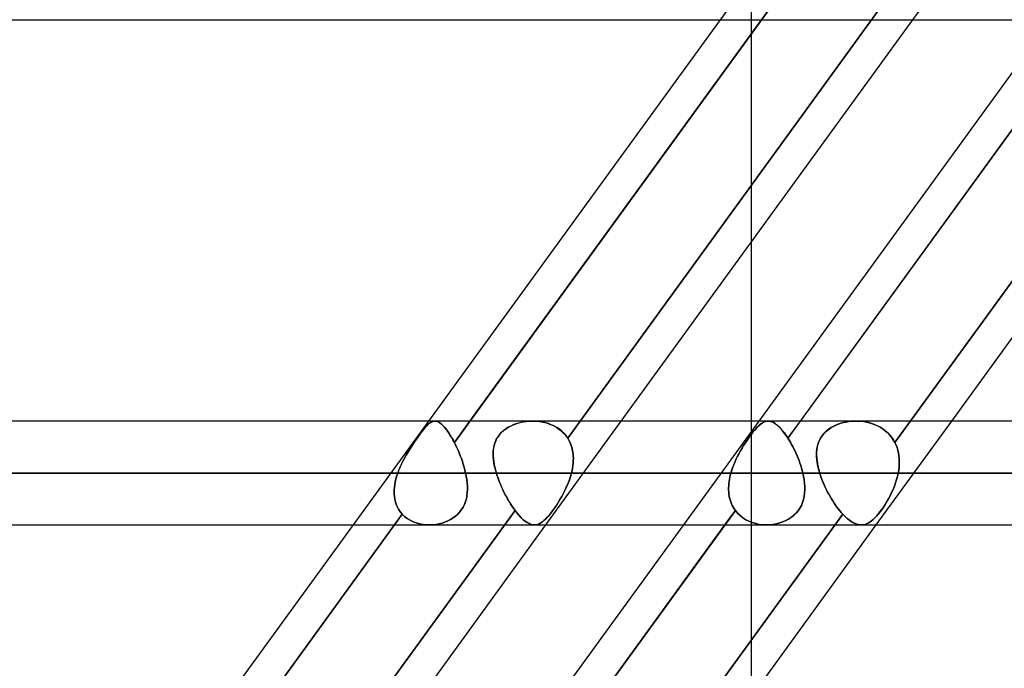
# Model space of a CAD drawing. Header units: millimetres. Extents: x -288 to 288, y -100 to 123.
# Tile 46 of 75: x 55 to 77, y 27 to 41. Entities that reach past the tile are written whole.
import ezdxf

# ---------------------------------------------------------------- set-up
doc = ezdxf.new("R2010")
doc.units = ezdxf.units.MM
doc.layers.add('MAIN-1', color=7, linetype='Continuous')
doc.layers.add('MAIN-2', color=7, linetype='Continuous')

msp = doc.modelspace()

# ---------------------------------------------------------------- linework, layer by layer
at = {"layer": 'MAIN-1'}
for p, q in [((-163.11, 41.175), (163.11, 41.175)), ((64.166, 32.435), (70.515, 41.175)), ((65.063, 32.435), (71.412, 41.175)), ((68.356, 32.435), (74.705, 41.175)), ((71.358, 32.435), (77.706, 41.175)), ((72.254, 32.435), (78.603, 41.175)), ((75.548, 32.435), (81.896, 41.175)), ((71.19, 32.435), (71.19, 36.336)), ((171.054, 32.435), (-171.054, 32.435)), ((171.99, 31.305), (-171.99, 31.305)), ((-170.929, 30.175), (170.929, 30.175)), ((56.365, 21.695), (62.525, 30.175)), ((57.073, 21.435), (63.421, 30.175)), ((60.366, 21.435), (66.715, 30.175)), ((63.556, 21.695), (69.716, 30.175)), ((64.264, 21.435), (70.613, 30.175)), ((67.557, 21.435), (73.906, 30.175))]:
    msp.add_line(p, q, dxfattribs=at)
at = {"layer": 'MAIN-2'}
for p, q in [((70.515, 41.175), (72.157, 43.435)), ((71.19, 36.336), (71.19, 43.435)), ((74.705, 41.175), (76.347, 43.435)), ((71.588, 41.417), (64.724, 31.968)), ((67.19, 32.064), (74.038, 41.491)), ((74.038, 41.491), (67.19, 32.064)), ((71.412, 41.175), (71.588, 41.417)), ((78.832, 41.491), (71.984, 32.064)), ((74.312, 31.968), (81.176, 41.417)), ((81.176, 41.417), (74.312, 31.968)), ((64.3, 32.435), (-64.3, 32.435)), ((62.525, 30.175), (64.166, 32.435)), ((64.136, 32.346), (64.159, 32.368)), ((64.167, 32.375), (64.141, 32.352)), ((64.159, 32.368), (64.181, 32.387)), ((64.191, 32.394), (64.167, 32.375)), ((64.181, 32.387), (64.203, 32.402)), ((64.215, 32.41), (64.191, 32.394)), ((64.203, 32.402), (64.224, 32.415)), ((64.238, 32.422), (64.215, 32.41)), ((64.224, 32.415), (64.245, 32.424)), ((64.262, 32.43), (64.238, 32.422)), ((64.245, 32.424), (64.267, 32.431)), ((64.286, 32.434), (64.262, 32.43)), ((64.267, 32.431), (64.288, 32.434)), ((64.31, 32.435), (64.286, 32.434)), ((64.288, 32.434), (64.31, 32.435)), ((64.336, 32.431), (64.31, 32.435)), ((64.31, 32.435), (64.334, 32.431)), ((64.334, 32.431), (64.358, 32.424)), ((64.362, 32.422), (64.336, 32.431)), ((64.358, 32.424), (64.383, 32.412)), ((64.388, 32.409), (64.362, 32.422)), ((64.383, 32.412), (64.409, 32.397)), ((64.416, 32.392), (64.388, 32.409)), ((64.409, 32.397), (64.435, 32.377)), ((64.444, 32.369), (64.416, 32.392)), ((64.435, 32.377), (64.461, 32.354)), ((64.473, 32.342), (64.444, 32.369)), ((64.724, 31.968), (65.063, 32.435)), ((66.061, 32.375), (66.004, 32.354)), ((66.022, 32.361), (66.086, 32.383)), ((66.12, 32.393), (66.061, 32.375)), ((66.086, 32.383), (66.152, 32.402)), ((66.18, 32.408), (66.12, 32.393)), ((66.152, 32.402), (66.219, 32.416)), ((66.24, 32.42), (66.18, 32.408)), ((66.219, 32.416), (66.288, 32.427)), ((66.302, 32.428), (66.24, 32.42)), ((66.288, 32.427), (66.358, 32.433)), ((66.365, 32.433), (66.302, 32.428)), ((66.358, 32.433), (66.429, 32.435)), ((66.428, 32.435), (66.365, 32.433)), ((66.497, 32.433), (66.428, 32.435)), ((66.429, 32.435), (66.504, 32.432)), ((66.567, 32.426), (66.497, 32.433)), ((66.504, 32.432), (66.579, 32.425)), ((66.635, 32.416), (66.567, 32.426)), ((66.579, 32.425), (66.653, 32.412)), ((66.703, 32.401), (66.635, 32.416)), ((66.653, 32.412), (66.726, 32.394)), ((66.769, 32.381), (66.703, 32.401)), ((66.715, 30.175), (68.356, 32.435)), ((66.726, 32.394), (66.796, 32.371)), ((66.833, 32.357), (66.769, 32.381)), ((66.796, 32.371), (66.865, 32.343)), ((69.716, 30.175), (71.358, 32.435)), ((71.19, 26.436), (71.19, 32.435)), ((71.395, 32.375), (71.368, 32.354)), ((71.376, 32.361), (71.406, 32.383)), ((71.421, 32.393), (71.395, 32.375)), ((71.406, 32.383), (71.435, 32.402)), ((71.447, 32.408), (71.421, 32.393)), ((71.435, 32.402), (71.463, 32.416)), ((71.472, 32.42), (71.447, 32.408)), ((71.463, 32.416), (71.492, 32.427)), ((71.498, 32.428), (71.472, 32.42)), ((71.492, 32.427), (71.521, 32.433)), ((71.524, 32.433), (71.498, 32.428)), ((71.521, 32.433), (71.551, 32.435)), ((71.551, 32.435), (71.524, 32.433)), ((71.58, 32.433), (71.551, 32.435)), ((71.551, 32.435), (71.583, 32.432)), ((71.61, 32.426), (71.58, 32.433)), ((71.583, 32.432), (71.615, 32.425)), ((71.641, 32.416), (71.61, 32.426)), ((71.615, 32.425), (71.649, 32.412)), ((71.672, 32.401), (71.641, 32.416)), ((71.649, 32.412), (71.683, 32.394)), ((71.704, 32.381), (71.672, 32.401)), ((71.683, 32.394), (71.718, 32.371)), ((71.737, 32.357), (71.704, 32.381)), ((71.718, 32.371), (71.754, 32.343)), ((71.984, 32.064), (72.254, 32.435)), ((73.028, 32.346), (73.082, 32.368)), ((73.101, 32.375), (73.041, 32.352)), ((73.082, 32.368), (73.137, 32.387)), ((73.163, 32.394), (73.101, 32.375)), ((73.137, 32.387), (73.194, 32.402)), ((73.226, 32.41), (73.163, 32.394)), ((73.194, 32.402), (73.251, 32.415)), ((73.291, 32.422), (73.226, 32.41)), ((73.251, 32.415), (73.311, 32.424)), ((73.358, 32.43), (73.291, 32.422)), ((73.311, 32.424), (73.371, 32.431)), ((73.426, 32.434), (73.358, 32.43)), ((73.371, 32.431), (73.432, 32.434)), ((73.494, 32.435), (73.426, 32.434)), ((73.432, 32.434), (73.494, 32.435)), ((73.494, 32.435), (73.561, 32.431)), ((73.566, 32.431), (73.494, 32.435)), ((73.561, 32.431), (73.628, 32.424)), ((73.637, 32.422), (73.566, 32.431)), ((73.628, 32.424), (73.694, 32.412)), ((73.708, 32.409), (73.637, 32.422)), ((73.694, 32.412), (73.76, 32.397)), ((73.778, 32.392), (73.708, 32.409)), ((73.76, 32.397), (73.823, 32.377)), ((73.846, 32.369), (73.778, 32.392)), ((73.823, 32.377), (73.886, 32.354)), ((73.912, 32.342), (73.846, 32.369)), ((73.906, 30.175), (75.548, 32.435)), ((63.945, 32.11), (63.975, 32.152)), ((63.995, 32.179), (63.962, 32.134)), ((63.975, 32.152), (64.005, 32.192)), ((64.027, 32.221), (63.995, 32.179)), ((64.005, 32.192), (64.033, 32.228)), ((64.058, 32.259), (64.027, 32.221)), ((64.033, 32.228), (64.061, 32.262)), ((64.087, 32.294), (64.058, 32.259)), ((64.061, 32.262), (64.087, 32.293)), ((64.115, 32.325), (64.087, 32.294)), ((64.087, 32.293), (64.112, 32.321)), ((64.112, 32.321), (64.136, 32.346)), ((64.141, 32.352), (64.115, 32.325)), ((64.461, 32.354), (64.489, 32.326)), ((64.503, 32.311), (64.473, 32.342)), ((64.489, 32.326), (64.517, 32.294)), ((64.533, 32.274), (64.503, 32.311)), ((64.517, 32.294), (64.545, 32.259)), ((64.564, 32.233), (64.533, 32.274)), ((64.545, 32.259), (64.575, 32.219)), ((64.596, 32.188), (64.564, 32.233)), ((64.575, 32.219), (64.604, 32.176)), ((64.627, 32.139), (64.596, 32.188)), ((64.604, 32.176), (64.634, 32.129)), ((65.716, 32.152), (65.681, 32.107)), ((65.703, 32.137), (65.745, 32.184)), ((65.755, 32.194), (65.716, 32.152)), ((65.745, 32.184), (65.793, 32.228)), ((65.798, 32.232), (65.755, 32.194)), ((65.793, 32.228), (65.845, 32.267)), ((65.845, 32.268), (65.798, 32.232)), ((65.845, 32.267), (65.901, 32.303)), ((65.896, 32.3), (65.845, 32.268)), ((65.949, 32.328), (65.896, 32.3)), ((65.901, 32.303), (65.96, 32.334)), ((66.004, 32.354), (65.949, 32.328)), ((65.96, 32.334), (66.022, 32.361)), ((66.895, 32.328), (66.833, 32.357)), ((66.865, 32.343), (66.93, 32.309)), ((66.953, 32.295), (66.895, 32.328)), ((66.93, 32.309), (66.991, 32.27)), ((67.009, 32.257), (66.953, 32.295)), ((66.991, 32.27), (67.049, 32.225)), ((67.061, 32.215), (67.009, 32.257)), ((67.049, 32.225), (67.101, 32.176)), ((67.109, 32.168), (67.061, 32.215)), ((67.101, 32.176), (67.148, 32.122)), ((67.152, 32.118), (67.109, 32.168)), ((71.19, 32.152), (71.157, 32.107)), ((71.178, 32.137), (71.214, 32.184)), ((71.222, 32.194), (71.19, 32.152)), ((71.214, 32.184), (71.249, 32.228)), ((71.253, 32.232), (71.222, 32.194)), ((71.249, 32.228), (71.283, 32.267)), ((71.283, 32.268), (71.253, 32.232)), ((71.283, 32.267), (71.315, 32.303)), ((71.312, 32.3), (71.283, 32.268)), ((71.34, 32.328), (71.312, 32.3)), ((71.315, 32.303), (71.346, 32.334)), ((71.368, 32.354), (71.34, 32.328)), ((71.346, 32.334), (71.376, 32.361)), ((71.771, 32.328), (71.737, 32.357)), ((71.754, 32.343), (71.791, 32.309)), ((71.806, 32.295), (71.771, 32.328)), ((71.791, 32.309), (71.829, 32.27)), ((71.841, 32.257), (71.806, 32.295)), ((71.829, 32.27), (71.868, 32.225)), ((71.876, 32.215), (71.841, 32.257)), ((71.868, 32.225), (71.906, 32.176)), ((71.912, 32.168), (71.876, 32.215)), ((71.906, 32.176), (71.945, 32.122)), ((71.948, 32.118), (71.912, 32.168)), ((72.725, 32.11), (72.758, 32.152)), ((72.782, 32.179), (72.743, 32.134)), ((72.758, 32.152), (72.795, 32.192)), ((72.826, 32.221), (72.782, 32.179)), ((72.795, 32.192), (72.835, 32.228)), ((72.875, 32.259), (72.826, 32.221)), ((72.835, 32.228), (72.879, 32.262)), ((72.927, 32.294), (72.875, 32.259)), ((72.879, 32.262), (72.926, 32.293)), ((72.926, 32.293), (72.976, 32.321)), ((72.982, 32.325), (72.927, 32.294)), ((72.976, 32.321), (73.028, 32.346)), ((73.041, 32.352), (72.982, 32.325)), ((73.886, 32.354), (73.946, 32.326)), ((73.975, 32.311), (73.912, 32.342)), ((73.946, 32.326), (74.004, 32.294)), ((74.035, 32.274), (73.975, 32.311)), ((74.004, 32.294), (74.059, 32.259)), ((74.092, 32.233), (74.035, 32.274)), ((74.059, 32.259), (74.11, 32.219)), ((74.145, 32.188), (74.092, 32.233)), ((74.11, 32.219), (74.159, 32.176)), ((74.194, 32.139), (74.145, 32.188)), ((74.159, 32.176), (74.203, 32.129)), ((63.813, 31.921), (63.847, 31.971)), ((63.854, 31.982), (63.817, 31.927)), ((63.847, 31.971), (63.88, 32.019)), ((63.891, 32.035), (63.854, 31.982)), ((63.88, 32.019), (63.913, 32.066)), ((63.927, 32.086), (63.891, 32.035)), ((63.913, 32.066), (63.945, 32.11)), ((63.962, 32.134), (63.927, 32.086)), ((64.66, 32.086), (64.627, 32.139)), ((64.634, 32.129), (64.664, 32.079)), ((64.692, 32.029), (64.66, 32.086)), ((64.664, 32.079), (64.694, 32.025)), ((64.724, 31.968), (64.692, 32.029)), ((64.694, 32.025), (64.724, 31.968)), ((64.751, 31.914), (64.724, 31.968)), ((64.724, 31.968), (64.751, 31.914)), ((65.604, 31.957), (65.589, 31.902)), ((65.592, 31.914), (65.611, 31.974)), ((65.625, 32.009), (65.604, 31.957)), ((65.611, 31.974), (65.635, 32.031)), ((65.651, 32.06), (65.625, 32.009)), ((65.635, 32.031), (65.666, 32.086)), ((65.681, 32.107), (65.651, 32.06)), ((65.666, 32.086), (65.703, 32.137)), ((67.148, 32.122), (67.19, 32.064)), ((67.19, 32.064), (67.152, 32.118)), ((67.19, 32.064), (67.216, 32.02)), ((67.216, 32.02), (67.19, 32.064)), ((67.216, 32.02), (67.238, 31.976)), ((67.238, 31.976), (67.216, 32.02)), ((67.238, 31.976), (67.258, 31.929)), ((67.258, 31.929), (67.238, 31.976)), ((71.054, 31.957), (71.019, 31.902)), ((71.027, 31.914), (71.065, 31.974)), ((71.088, 32.009), (71.054, 31.957)), ((71.065, 31.974), (71.103, 32.031)), ((71.123, 32.06), (71.088, 32.009)), ((71.103, 32.031), (71.141, 32.086)), ((71.157, 32.107), (71.123, 32.06)), ((71.141, 32.086), (71.178, 32.137)), ((71.945, 32.122), (71.984, 32.064)), ((71.984, 32.064), (71.948, 32.118)), ((72.011, 32.02), (71.984, 32.064)), ((71.984, 32.064), (72.011, 32.02)), ((72.038, 31.976), (72.011, 32.02)), ((72.011, 32.02), (72.038, 31.976)), ((72.064, 31.929), (72.038, 31.976)), ((72.038, 31.976), (72.064, 31.929)), ((72.635, 31.921), (72.651, 31.971)), ((72.655, 31.982), (72.636, 31.927)), ((72.651, 31.971), (72.671, 32.019)), ((72.679, 32.035), (72.655, 31.982)), ((72.671, 32.019), (72.696, 32.066)), ((72.709, 32.086), (72.679, 32.035)), ((72.696, 32.066), (72.725, 32.11)), ((72.743, 32.134), (72.709, 32.086)), ((74.238, 32.086), (74.194, 32.139)), ((74.203, 32.129), (74.244, 32.079)), ((74.278, 32.029), (74.238, 32.086)), ((74.244, 32.079), (74.28, 32.025)), ((74.312, 31.968), (74.278, 32.029)), ((74.28, 32.025), (74.312, 31.968)), ((74.312, 31.968), (74.338, 31.914)), ((74.338, 31.914), (74.312, 31.968)), ((63.707, 31.753), (63.672, 31.693)), ((63.682, 31.711), (63.714, 31.766)), ((63.743, 31.812), (63.707, 31.753)), ((63.714, 31.766), (63.747, 31.818)), ((63.78, 31.87), (63.743, 31.812)), ((63.747, 31.818), (63.78, 31.87)), ((63.817, 31.927), (63.78, 31.87)), ((63.78, 31.87), (63.813, 31.921)), ((64.777, 31.858), (64.751, 31.914)), ((64.751, 31.914), (64.777, 31.858)), ((64.803, 31.801), (64.777, 31.858)), ((64.777, 31.858), (64.803, 31.801)), ((64.829, 31.741), (64.803, 31.801)), ((64.803, 31.801), (64.829, 31.741)), ((64.853, 31.681), (64.829, 31.741)), ((64.829, 31.741), (64.853, 31.681)), ((65.568, 31.725), (65.571, 31.79)), ((65.571, 31.79), (65.568, 31.731)), ((65.568, 31.731), (65.568, 31.672)), ((65.569, 31.658), (65.568, 31.725)), ((65.571, 31.79), (65.579, 31.853)), ((65.577, 31.847), (65.571, 31.79)), ((65.589, 31.902), (65.577, 31.847)), ((65.579, 31.853), (65.592, 31.914)), ((67.258, 31.929), (67.274, 31.882)), ((67.274, 31.882), (67.258, 31.929)), ((67.274, 31.882), (67.288, 31.833)), ((67.288, 31.833), (67.274, 31.882)), ((67.288, 31.833), (67.298, 31.783)), ((67.298, 31.783), (67.288, 31.833)), ((67.298, 31.783), (67.306, 31.731)), ((67.306, 31.732), (67.298, 31.783)), ((67.311, 31.679), (67.306, 31.732)), ((67.306, 31.731), (67.311, 31.679)), ((70.882, 31.658), (70.916, 31.725)), ((70.92, 31.731), (70.889, 31.672)), ((70.916, 31.725), (70.952, 31.79)), ((70.952, 31.79), (70.92, 31.731)), ((70.952, 31.79), (70.989, 31.853)), ((70.986, 31.847), (70.952, 31.79)), ((71.019, 31.902), (70.986, 31.847)), ((70.989, 31.853), (71.027, 31.914)), ((72.089, 31.882), (72.064, 31.929)), ((72.064, 31.929), (72.089, 31.882)), ((72.114, 31.833), (72.089, 31.882)), ((72.089, 31.882), (72.114, 31.833)), ((72.138, 31.783), (72.114, 31.833)), ((72.114, 31.833), (72.138, 31.783)), ((72.162, 31.732), (72.138, 31.783)), ((72.138, 31.783), (72.162, 31.731)), ((72.185, 31.679), (72.162, 31.732)), ((72.162, 31.731), (72.185, 31.679)), ((72.607, 31.711), (72.609, 31.766)), ((72.608, 31.753), (72.607, 31.693)), ((72.613, 31.812), (72.608, 31.753)), ((72.609, 31.766), (72.614, 31.818)), ((72.622, 31.87), (72.613, 31.812)), ((72.614, 31.818), (72.622, 31.87)), ((72.636, 31.927), (72.622, 31.87)), ((72.622, 31.87), (72.635, 31.921)), ((74.338, 31.914), (74.359, 31.858)), ((74.359, 31.858), (74.338, 31.914)), ((74.359, 31.858), (74.376, 31.801)), ((74.376, 31.801), (74.359, 31.858)), ((74.376, 31.801), (74.39, 31.741)), ((74.39, 31.741), (74.376, 31.801)), ((74.39, 31.741), (74.4, 31.681)), ((74.4, 31.681), (74.39, 31.741)), ((63.563, 31.484), (63.591, 31.542)), ((63.604, 31.568), (63.572, 31.503)), ((63.591, 31.542), (63.62, 31.6)), ((63.637, 31.631), (63.604, 31.568)), ((63.62, 31.6), (63.651, 31.656)), ((63.672, 31.693), (63.637, 31.631)), ((63.651, 31.656), (63.682, 31.711)), ((64.876, 31.619), (64.853, 31.681)), ((64.853, 31.681), (64.876, 31.619)), ((64.898, 31.557), (64.876, 31.619)), ((64.876, 31.619), (64.898, 31.557)), ((64.918, 31.495), (64.898, 31.557)), ((64.898, 31.557), (64.918, 31.495)), ((65.568, 31.672), (65.573, 31.612)), ((65.575, 31.59), (65.569, 31.658)), ((65.573, 31.612), (65.58, 31.552)), ((65.585, 31.52), (65.575, 31.59)), ((65.58, 31.552), (65.59, 31.491)), ((65.599, 31.449), (65.585, 31.52)), ((67.308, 31.52), (67.303, 31.467)), ((67.303, 31.467), (67.308, 31.52)), ((67.312, 31.574), (67.308, 31.52)), ((67.308, 31.52), (67.312, 31.574)), ((67.311, 31.679), (67.313, 31.627)), ((67.313, 31.627), (67.311, 31.679)), ((67.313, 31.627), (67.312, 31.574)), ((67.312, 31.574), (67.313, 31.627)), ((70.79, 31.449), (70.818, 31.52)), ((70.832, 31.552), (70.806, 31.491)), ((70.818, 31.52), (70.849, 31.59)), ((70.86, 31.612), (70.832, 31.552)), ((70.849, 31.59), (70.882, 31.658)), ((70.889, 31.672), (70.86, 31.612)), ((72.206, 31.627), (72.185, 31.679)), ((72.185, 31.679), (72.206, 31.627)), ((72.226, 31.574), (72.206, 31.627)), ((72.206, 31.627), (72.226, 31.574)), ((72.246, 31.52), (72.226, 31.574)), ((72.226, 31.574), (72.246, 31.52)), ((72.263, 31.467), (72.246, 31.52)), ((72.246, 31.52), (72.263, 31.467)), ((72.609, 31.656), (72.607, 31.711)), ((72.607, 31.693), (72.61, 31.631)), ((72.613, 31.6), (72.609, 31.656)), ((72.61, 31.631), (72.617, 31.568)), ((72.62, 31.542), (72.613, 31.6)), ((72.617, 31.568), (72.627, 31.503)), ((72.63, 31.484), (72.62, 31.542)), ((74.4, 31.681), (74.406, 31.619)), ((74.406, 31.619), (74.4, 31.681)), ((74.406, 31.619), (74.408, 31.557)), ((74.408, 31.557), (74.406, 31.619)), ((74.408, 31.557), (74.407, 31.495)), ((74.407, 31.495), (74.408, 31.557)), ((-171.99, 31.305), (171.99, 31.305)), ((170.293, 31.305), (-170.293, 31.305)), ((-170.293, 31.305), (170.293, 31.305)), ((-64.969, 31.305), (64.969, 31.305)), ((64.969, 31.305), (-64.969, 31.305)), ((63.49, 31.305), (-63.49, 31.305)), ((-63.49, 31.305), (63.49, 31.305)), ((63.473, 31.253), (63.49, 31.305)), ((63.49, 31.305), (63.473, 31.253)), ((63.515, 31.372), (63.49, 31.305)), ((63.49, 31.305), (63.512, 31.365)), ((63.512, 31.365), (63.537, 31.425)), ((63.542, 31.438), (63.515, 31.372)), ((63.537, 31.425), (63.563, 31.484)), ((63.572, 31.503), (63.542, 31.438)), ((64.937, 31.432), (64.918, 31.495)), ((64.918, 31.495), (64.937, 31.432)), ((64.953, 31.368), (64.937, 31.432)), ((64.937, 31.432), (64.953, 31.368)), ((64.953, 31.368), (64.969, 31.305)), ((64.969, 31.305), (64.953, 31.368)), ((64.983, 31.232), (64.969, 31.305)), ((64.969, 31.305), (64.983, 31.232)), ((65.59, 31.491), (65.603, 31.429)), ((65.616, 31.378), (65.599, 31.449)), ((65.603, 31.429), (65.619, 31.368)), ((65.637, 31.305), (65.616, 31.378)), ((65.619, 31.368), (65.637, 31.305)), ((70.742, 31.305), (65.637, 31.305)), ((65.637, 31.305), (70.742, 31.305)), ((65.637, 31.305), (65.651, 31.26)), ((65.651, 31.259), (65.637, 31.305)), ((67.271, 31.305), (67.25, 31.23)), ((67.25, 31.23), (67.271, 31.305)), ((67.284, 31.359), (67.271, 31.305)), ((67.271, 31.305), (67.284, 31.359)), ((67.271, 31.305), (72.308, 31.305)), ((72.308, 31.305), (67.271, 31.305)), ((67.294, 31.413), (67.284, 31.359)), ((67.284, 31.359), (67.294, 31.413)), ((67.303, 31.467), (67.294, 31.413)), ((67.294, 31.413), (67.303, 31.467)), ((70.73, 31.259), (70.742, 31.305)), ((70.742, 31.305), (70.73, 31.26)), ((70.742, 31.305), (70.764, 31.378)), ((70.761, 31.368), (70.742, 31.305)), ((70.782, 31.429), (70.761, 31.368)), ((70.764, 31.378), (70.79, 31.449)), ((70.806, 31.491), (70.782, 31.429)), ((72.28, 31.413), (72.263, 31.467)), ((72.263, 31.467), (72.28, 31.413)), ((72.295, 31.359), (72.28, 31.413)), ((72.28, 31.413), (72.295, 31.359)), ((72.308, 31.305), (72.295, 31.359)), ((72.295, 31.359), (72.308, 31.305)), ((72.324, 31.23), (72.308, 31.305)), ((72.308, 31.305), (72.324, 31.23)), ((72.627, 31.503), (72.64, 31.438)), ((72.643, 31.425), (72.63, 31.484)), ((72.64, 31.438), (72.656, 31.372)), ((72.658, 31.365), (72.643, 31.425)), ((72.656, 31.372), (72.675, 31.305)), ((72.675, 31.305), (72.658, 31.365)), ((96.502, 31.305), (72.675, 31.305)), ((72.675, 31.305), (96.502, 31.305)), ((72.675, 31.305), (72.692, 31.253)), ((72.692, 31.253), (72.675, 31.305)), ((74.384, 31.305), (74.368, 31.232)), ((74.368, 31.232), (74.384, 31.305)), ((74.395, 31.368), (74.384, 31.305)), ((74.384, 31.305), (74.395, 31.368)), ((74.384, 31.305), (98.762, 31.305)), ((98.762, 31.305), (74.384, 31.305)), ((74.403, 31.432), (74.395, 31.368)), ((74.395, 31.368), (74.403, 31.432)), ((74.407, 31.495), (74.403, 31.432)), ((74.403, 31.432), (74.407, 31.495)), ((63.424, 31.045), (63.433, 31.097)), ((63.433, 31.097), (63.424, 31.045)), ((63.433, 31.097), (63.444, 31.149)), ((63.444, 31.149), (63.433, 31.097)), ((63.444, 31.149), (63.457, 31.201)), ((63.457, 31.201), (63.444, 31.149)), ((63.457, 31.201), (63.473, 31.253)), ((63.473, 31.253), (63.457, 31.201)), ((64.995, 31.16), (64.983, 31.232)), ((64.983, 31.232), (64.995, 31.16)), ((65.003, 31.089), (64.995, 31.16)), ((64.995, 31.16), (65.003, 31.088)), ((65.008, 31.018), (65.003, 31.089)), ((65.003, 31.088), (65.008, 31.018)), ((65.651, 31.26), (65.666, 31.214)), ((65.667, 31.212), (65.651, 31.259)), ((65.666, 31.214), (65.683, 31.168)), ((65.684, 31.166), (65.667, 31.212)), ((65.683, 31.168), (65.7, 31.123)), ((65.701, 31.12), (65.684, 31.166)), ((65.7, 31.123), (65.719, 31.077)), ((65.72, 31.073), (65.701, 31.12)), ((65.719, 31.077), (65.738, 31.031)), ((67.198, 31.081), (67.167, 31.007)), ((67.167, 31.008), (67.198, 31.081)), ((67.226, 31.155), (67.198, 31.081)), ((67.198, 31.081), (67.226, 31.155)), ((67.25, 31.23), (67.226, 31.155)), ((67.226, 31.155), (67.25, 31.23)), ((70.698, 31.077), (70.694, 31.031)), ((70.704, 31.123), (70.698, 31.077)), ((70.698, 31.073), (70.703, 31.12)), ((70.703, 31.12), (70.71, 31.166)), ((70.711, 31.168), (70.704, 31.123)), ((70.71, 31.166), (70.719, 31.212)), ((70.72, 31.214), (70.711, 31.168)), ((70.719, 31.212), (70.73, 31.259)), ((70.73, 31.26), (70.72, 31.214)), ((72.337, 31.155), (72.324, 31.23)), ((72.324, 31.23), (72.337, 31.155)), ((72.346, 31.081), (72.337, 31.155)), ((72.337, 31.155), (72.346, 31.081)), ((72.351, 31.008), (72.346, 31.081)), ((72.346, 31.081), (72.351, 31.007)), ((72.692, 31.253), (72.71, 31.201)), ((72.71, 31.201), (72.692, 31.253)), ((72.71, 31.201), (72.729, 31.149)), ((72.729, 31.149), (72.71, 31.201)), ((72.729, 31.149), (72.75, 31.097)), ((72.75, 31.097), (72.729, 31.149)), ((72.75, 31.097), (72.773, 31.045)), ((72.773, 31.045), (72.75, 31.097)), ((74.326, 31.088), (74.3, 31.018)), ((74.301, 31.018), (74.326, 31.089)), ((74.349, 31.16), (74.326, 31.088)), ((74.326, 31.089), (74.349, 31.16)), ((74.368, 31.232), (74.349, 31.16)), ((74.349, 31.16), (74.368, 31.232)), ((63.412, 30.891), (63.414, 30.942)), ((63.414, 30.942), (63.412, 30.891)), ((63.414, 30.841), (63.412, 30.891)), ((63.412, 30.891), (63.414, 30.841)), ((63.414, 30.942), (63.418, 30.993)), ((63.418, 30.993), (63.414, 30.942)), ((63.418, 30.993), (63.424, 31.045)), ((63.424, 31.045), (63.418, 30.993)), ((64.997, 30.811), (65.005, 30.879)), ((65.005, 30.879), (64.997, 30.811)), ((65.005, 30.879), (65.009, 30.948)), ((65.009, 30.948), (65.005, 30.879)), ((65.009, 30.948), (65.008, 31.018)), ((65.008, 31.018), (65.009, 30.948)), ((65.739, 31.027), (65.72, 31.073)), ((65.738, 31.031), (65.758, 30.985)), ((65.76, 30.982), (65.739, 31.027)), ((65.758, 30.985), (65.78, 30.939)), ((65.781, 30.936), (65.76, 30.982)), ((65.78, 30.939), (65.801, 30.894)), ((65.803, 30.891), (65.781, 30.936)), ((65.801, 30.894), (65.824, 30.849)), ((65.825, 30.847), (65.803, 30.891)), ((67.098, 30.864), (67.061, 30.795)), ((67.061, 30.795), (67.098, 30.864)), ((67.134, 30.935), (67.098, 30.864)), ((67.098, 30.864), (67.134, 30.935)), ((67.134, 30.935), (67.167, 31.008)), ((67.167, 31.007), (67.134, 30.935)), ((70.694, 31.031), (70.692, 30.985)), ((70.692, 30.982), (70.694, 31.027)), ((70.692, 30.985), (70.693, 30.939)), ((70.693, 30.936), (70.692, 30.982)), ((70.693, 30.939), (70.695, 30.894)), ((70.695, 30.891), (70.693, 30.936)), ((70.694, 31.027), (70.698, 31.073)), ((70.695, 30.894), (70.699, 30.849)), ((70.7, 30.847), (70.695, 30.891)), ((72.337, 30.795), (72.347, 30.864)), ((72.347, 30.864), (72.337, 30.795)), ((72.347, 30.864), (72.351, 30.935)), ((72.351, 30.935), (72.347, 30.864)), ((72.351, 30.935), (72.351, 31.008)), ((72.351, 31.007), (72.351, 30.935)), ((72.773, 31.045), (72.796, 30.993)), ((72.796, 30.993), (72.773, 31.045)), ((72.796, 30.993), (72.821, 30.942)), ((72.821, 30.942), (72.796, 30.993)), ((72.821, 30.942), (72.847, 30.891)), ((72.847, 30.891), (72.821, 30.942)), ((72.847, 30.891), (72.874, 30.841)), ((72.874, 30.841), (72.847, 30.891)), ((74.208, 30.811), (74.241, 30.879)), ((74.241, 30.879), (74.209, 30.811)), ((74.272, 30.948), (74.241, 30.879)), ((74.241, 30.879), (74.272, 30.948)), ((74.3, 31.018), (74.272, 30.948)), ((74.272, 30.948), (74.301, 31.018)), ((63.418, 30.792), (63.414, 30.841)), ((63.414, 30.841), (63.418, 30.792)), ((63.425, 30.743), (63.418, 30.792)), ((63.418, 30.792), (63.425, 30.743)), ((63.435, 30.696), (63.425, 30.743)), ((63.425, 30.743), (63.435, 30.696)), ((63.449, 30.649), (63.435, 30.696)), ((63.435, 30.696), (63.449, 30.65)), ((63.449, 30.65), (63.465, 30.604)), ((63.465, 30.604), (63.449, 30.649)), ((64.966, 30.683), (64.943, 30.622)), ((64.943, 30.622), (64.966, 30.682)), ((64.966, 30.682), (64.984, 30.746)), ((64.984, 30.746), (64.966, 30.683)), ((64.984, 30.746), (64.997, 30.811)), ((64.997, 30.811), (64.984, 30.746)), ((65.824, 30.849), (65.847, 30.805)), ((65.848, 30.803), (65.825, 30.847)), ((65.847, 30.805), (65.87, 30.762)), ((65.871, 30.76), (65.848, 30.803)), ((65.87, 30.762), (65.894, 30.72)), ((65.895, 30.718), (65.871, 30.76)), ((65.894, 30.72), (65.919, 30.678)), ((65.92, 30.677), (65.895, 30.718)), ((65.919, 30.678), (65.944, 30.637)), ((65.944, 30.636), (65.92, 30.677)), ((66.983, 30.662), (66.943, 30.599)), ((66.943, 30.599), (66.983, 30.662)), ((67.022, 30.727), (66.983, 30.662)), ((66.983, 30.662), (67.022, 30.727)), ((67.061, 30.795), (67.022, 30.727)), ((67.022, 30.727), (67.061, 30.795)), ((70.699, 30.849), (70.706, 30.805)), ((70.706, 30.803), (70.7, 30.847)), ((70.706, 30.805), (70.715, 30.762)), ((70.715, 30.76), (70.706, 30.803)), ((70.715, 30.762), (70.726, 30.72)), ((70.726, 30.718), (70.715, 30.76)), ((70.726, 30.72), (70.739, 30.678)), ((70.739, 30.677), (70.726, 30.718)), ((70.739, 30.678), (70.755, 30.637)), ((70.755, 30.636), (70.739, 30.677)), ((72.276, 30.599), (72.302, 30.662)), ((72.302, 30.662), (72.276, 30.599)), ((72.302, 30.662), (72.323, 30.727)), ((72.323, 30.727), (72.302, 30.662)), ((72.323, 30.727), (72.337, 30.795)), ((72.337, 30.795), (72.323, 30.727)), ((72.874, 30.841), (72.901, 30.792)), ((72.901, 30.792), (72.874, 30.841)), ((72.901, 30.792), (72.93, 30.743)), ((72.93, 30.743), (72.901, 30.792)), ((72.93, 30.743), (72.959, 30.696)), ((72.959, 30.696), (72.93, 30.743)), ((72.959, 30.696), (72.989, 30.65)), ((72.989, 30.649), (72.959, 30.696)), ((72.989, 30.65), (73.02, 30.604)), ((73.02, 30.604), (72.989, 30.649)), ((74.138, 30.683), (74.101, 30.622)), ((74.101, 30.622), (74.138, 30.682)), ((74.174, 30.746), (74.138, 30.683)), ((74.138, 30.682), (74.174, 30.746)), ((74.209, 30.811), (74.174, 30.746)), ((74.174, 30.746), (74.208, 30.811)), ((59.197, 21.06), (66.045, 30.488)), ((66.045, 30.488), (59.197, 21.06)), ((63.484, 30.561), (63.465, 30.604)), ((63.465, 30.604), (63.484, 30.561)), ((63.506, 30.519), (63.484, 30.561)), ((63.484, 30.561), (63.506, 30.519)), ((63.531, 30.48), (63.506, 30.519)), ((63.506, 30.519), (63.531, 30.48)), ((63.559, 30.442), (63.531, 30.48)), ((63.531, 30.48), (63.559, 30.442)), ((63.59, 30.407), (63.559, 30.442)), ((63.559, 30.442), (63.59, 30.407)), ((70.84, 30.488), (63.991, 21.06)), ((64.796, 30.41), (64.84, 30.457)), ((64.841, 30.457), (64.797, 30.41)), ((64.84, 30.457), (64.88, 30.508)), ((64.88, 30.509), (64.841, 30.457)), ((64.914, 30.564), (64.88, 30.509)), ((64.88, 30.508), (64.914, 30.563)), ((64.914, 30.563), (64.943, 30.622)), ((64.943, 30.622), (64.914, 30.564)), ((65.944, 30.637), (65.969, 30.598)), ((65.97, 30.597), (65.944, 30.636)), ((65.969, 30.598), (65.994, 30.56)), ((65.995, 30.559), (65.97, 30.597)), ((65.994, 30.56), (66.02, 30.523)), ((66.02, 30.523), (65.995, 30.559)), ((66.02, 30.523), (66.045, 30.488)), ((66.045, 30.488), (66.02, 30.523)), ((66.09, 30.43), (66.045, 30.488)), ((66.045, 30.488), (66.09, 30.43)), ((66.822, 30.431), (66.862, 30.483)), ((66.862, 30.483), (66.823, 30.431)), ((66.902, 30.54), (66.862, 30.483)), ((66.862, 30.483), (66.902, 30.539)), ((66.943, 30.599), (66.902, 30.54)), ((66.902, 30.539), (66.943, 30.599)), ((70.613, 30.175), (70.84, 30.488)), ((70.755, 30.637), (70.773, 30.598)), ((70.773, 30.597), (70.755, 30.636)), ((70.773, 30.598), (70.793, 30.56)), ((70.793, 30.559), (70.773, 30.597)), ((70.793, 30.56), (70.815, 30.523)), ((70.815, 30.523), (70.793, 30.559)), ((70.84, 30.488), (70.815, 30.523)), ((70.815, 30.523), (70.84, 30.488)), ((70.84, 30.488), (70.888, 30.43)), ((70.888, 30.43), (70.84, 30.488)), ((72.161, 30.431), (72.205, 30.483)), ((72.205, 30.483), (72.161, 30.431)), ((72.243, 30.54), (72.205, 30.483)), ((72.205, 30.483), (72.243, 30.539)), ((72.243, 30.539), (72.276, 30.599)), ((72.276, 30.599), (72.243, 30.54)), ((73.02, 30.604), (73.051, 30.561)), ((73.051, 30.561), (73.02, 30.604)), ((73.051, 30.561), (73.083, 30.519)), ((73.083, 30.519), (73.051, 30.561)), ((73.083, 30.519), (73.114, 30.48)), ((73.114, 30.48), (73.083, 30.519)), ((73.114, 30.48), (73.146, 30.442)), ((73.146, 30.442), (73.114, 30.48)), ((73.146, 30.442), (73.178, 30.407)), ((73.178, 30.407), (73.146, 30.442)), ((73.988, 30.457), (73.95, 30.41)), ((73.95, 30.41), (73.987, 30.457)), ((73.987, 30.457), (74.025, 30.508)), ((74.026, 30.509), (73.988, 30.457)), ((74.025, 30.508), (74.063, 30.563)), ((74.064, 30.564), (74.026, 30.509)), ((74.063, 30.563), (74.101, 30.622)), ((74.101, 30.622), (74.064, 30.564)), ((63.59, 30.407), (56.721, 20.951)), ((63.421, 30.175), (63.59, 30.407)), ((63.59, 30.407), (63.641, 30.357)), ((63.641, 30.357), (63.59, 30.407)), ((63.641, 30.357), (63.698, 30.313)), ((63.698, 30.313), (63.641, 30.357)), ((63.698, 30.313), (63.76, 30.275)), ((63.76, 30.275), (63.698, 30.313)), ((63.76, 30.275), (63.826, 30.243)), ((63.826, 30.243), (63.76, 30.275)), ((63.826, 30.243), (63.895, 30.217)), ((63.895, 30.217), (63.826, 30.243)), ((64.456, 30.216), (64.519, 30.237)), ((64.519, 30.237), (64.456, 30.216)), ((64.519, 30.237), (64.58, 30.263)), ((64.581, 30.263), (64.519, 30.237)), ((64.58, 30.263), (64.639, 30.293)), ((64.64, 30.293), (64.581, 30.263)), ((64.639, 30.293), (64.695, 30.328)), ((64.696, 30.328), (64.64, 30.293)), ((64.695, 30.328), (64.748, 30.367)), ((64.748, 30.367), (64.696, 30.328)), ((64.748, 30.367), (64.796, 30.41)), ((64.797, 30.41), (64.748, 30.367)), ((66.135, 30.377), (66.09, 30.43)), ((66.09, 30.43), (66.135, 30.377)), ((66.18, 30.329), (66.135, 30.377)), ((66.135, 30.377), (66.18, 30.329)), ((66.223, 30.288), (66.18, 30.329)), ((66.18, 30.329), (66.223, 30.288)), ((66.266, 30.253), (66.223, 30.288)), ((66.223, 30.288), (66.266, 30.253)), ((66.308, 30.225), (66.266, 30.253)), ((66.266, 30.253), (66.308, 30.225)), ((66.349, 30.203), (66.308, 30.225)), ((66.308, 30.225), (66.348, 30.203)), ((66.309, 20.951), (73.178, 30.407)), ((73.178, 30.407), (66.309, 20.951)), ((66.638, 30.24), (66.603, 30.217)), ((66.603, 30.217), (66.638, 30.24)), ((66.673, 30.269), (66.638, 30.24)), ((66.638, 30.24), (66.673, 30.269)), ((66.709, 30.302), (66.673, 30.269)), ((66.673, 30.269), (66.709, 30.302)), ((66.746, 30.341), (66.709, 30.302)), ((66.709, 30.302), (66.746, 30.34)), ((66.784, 30.384), (66.746, 30.341)), ((66.746, 30.34), (66.784, 30.383)), ((66.823, 30.431), (66.784, 30.384)), ((66.784, 30.383), (66.822, 30.431)), ((70.888, 30.43), (70.942, 30.377)), ((70.942, 30.377), (70.888, 30.43)), ((70.942, 30.377), (71.002, 30.329)), ((71.002, 30.329), (70.942, 30.377)), ((71.002, 30.329), (71.067, 30.288)), ((71.067, 30.288), (71.002, 30.329)), ((71.067, 30.288), (71.136, 30.253)), ((71.136, 30.253), (71.067, 30.288)), ((71.136, 30.253), (71.208, 30.225)), ((71.208, 30.225), (71.136, 30.253)), ((71.208, 30.225), (71.284, 30.203)), ((71.284, 30.203), (71.208, 30.225)), ((71.804, 30.217), (71.871, 30.24)), ((71.871, 30.24), (71.804, 30.217)), ((71.871, 30.24), (71.936, 30.269)), ((71.937, 30.269), (71.871, 30.24)), ((71.936, 30.269), (71.999, 30.302)), ((71.999, 30.302), (71.937, 30.269)), ((72.058, 30.341), (71.999, 30.302)), ((71.999, 30.302), (72.057, 30.34)), ((72.057, 30.34), (72.111, 30.383)), ((72.112, 30.384), (72.058, 30.341)), ((72.111, 30.383), (72.161, 30.431)), ((72.161, 30.431), (72.112, 30.384)), ((73.227, 30.357), (73.178, 30.407)), ((73.178, 30.407), (73.226, 30.357)), ((73.226, 30.357), (73.275, 30.313)), ((73.275, 30.313), (73.227, 30.357)), ((73.322, 30.275), (73.275, 30.313)), ((73.275, 30.313), (73.322, 30.275)), ((73.369, 30.243), (73.322, 30.275)), ((73.322, 30.275), (73.369, 30.243)), ((73.415, 30.217), (73.369, 30.243)), ((73.369, 30.243), (73.414, 30.217)), ((73.731, 30.216), (73.767, 30.237)), ((73.767, 30.237), (73.732, 30.216)), ((73.803, 30.263), (73.767, 30.237)), ((73.767, 30.237), (73.803, 30.263)), ((73.839, 30.293), (73.803, 30.263)), ((73.803, 30.263), (73.839, 30.293)), ((73.876, 30.328), (73.839, 30.293)), ((73.839, 30.293), (73.876, 30.328)), ((73.913, 30.367), (73.876, 30.328)), ((73.876, 30.328), (73.913, 30.367)), ((73.95, 30.41), (73.913, 30.367)), ((73.913, 30.367), (73.95, 30.41)), ((-64.174, 30.175), (64.174, 30.175)), ((63.895, 30.217), (63.967, 30.198)), ((63.967, 30.198), (63.895, 30.217)), ((63.967, 30.198), (64.041, 30.184)), ((64.041, 30.184), (63.967, 30.198)), ((64.041, 30.184), (64.117, 30.177)), ((64.117, 30.177), (64.041, 30.184)), ((64.117, 30.177), (64.193, 30.175)), ((64.193, 30.175), (64.117, 30.177)), ((64.193, 30.175), (64.259, 30.179)), ((64.26, 30.179), (64.193, 30.175)), ((64.259, 30.179), (64.325, 30.187)), ((64.326, 30.187), (64.26, 30.179)), ((64.325, 30.187), (64.391, 30.199)), ((64.391, 30.199), (64.326, 30.187)), ((64.391, 30.199), (64.456, 30.216)), ((64.456, 30.216), (64.391, 30.199)), ((66.348, 30.203), (66.388, 30.187)), ((66.389, 30.187), (66.349, 30.203)), ((66.388, 30.187), (66.428, 30.178)), ((66.428, 30.178), (66.389, 30.187)), ((66.466, 30.175), (66.428, 30.178)), ((66.428, 30.178), (66.466, 30.175)), ((66.501, 30.178), (66.466, 30.175)), ((66.466, 30.175), (66.501, 30.178)), ((66.535, 30.186), (66.501, 30.178)), ((66.501, 30.178), (66.535, 30.186)), ((66.569, 30.199), (66.535, 30.186)), ((66.535, 30.186), (66.569, 30.199)), ((66.603, 30.217), (66.569, 30.199)), ((66.569, 30.199), (66.603, 30.217)), ((71.284, 30.203), (71.361, 30.187)), ((71.361, 30.187), (71.284, 30.203)), ((71.361, 30.187), (71.44, 30.178)), ((71.44, 30.178), (71.361, 30.187)), ((71.44, 30.178), (71.52, 30.175)), ((71.52, 30.175), (71.44, 30.178)), ((71.52, 30.175), (71.592, 30.178)), ((71.592, 30.178), (71.52, 30.175)), ((71.592, 30.178), (71.663, 30.186)), ((71.664, 30.186), (71.592, 30.178)), ((71.663, 30.186), (71.734, 30.199)), ((71.735, 30.199), (71.664, 30.186)), ((71.734, 30.199), (71.804, 30.217)), ((71.804, 30.217), (71.735, 30.199)), ((73.414, 30.217), (73.459, 30.198)), ((73.459, 30.198), (73.415, 30.217)), ((73.503, 30.184), (73.459, 30.198)), ((73.459, 30.198), (73.503, 30.184)), ((73.546, 30.177), (73.503, 30.184)), ((73.503, 30.184), (73.546, 30.177)), ((73.589, 30.175), (73.546, 30.177)), ((73.546, 30.177), (73.588, 30.175)), ((73.588, 30.175), (73.625, 30.179)), ((73.625, 30.179), (73.589, 30.175)), ((73.661, 30.187), (73.625, 30.179)), ((73.625, 30.179), (73.66, 30.187)), ((73.66, 30.187), (73.696, 30.199)), ((73.696, 30.199), (73.661, 30.187)), ((73.732, 30.216), (73.696, 30.199)), ((73.696, 30.199), (73.731, 30.216))]:
    msp.add_line(p, q, dxfattribs=at)

doc.saveas('drawing.dxf')
